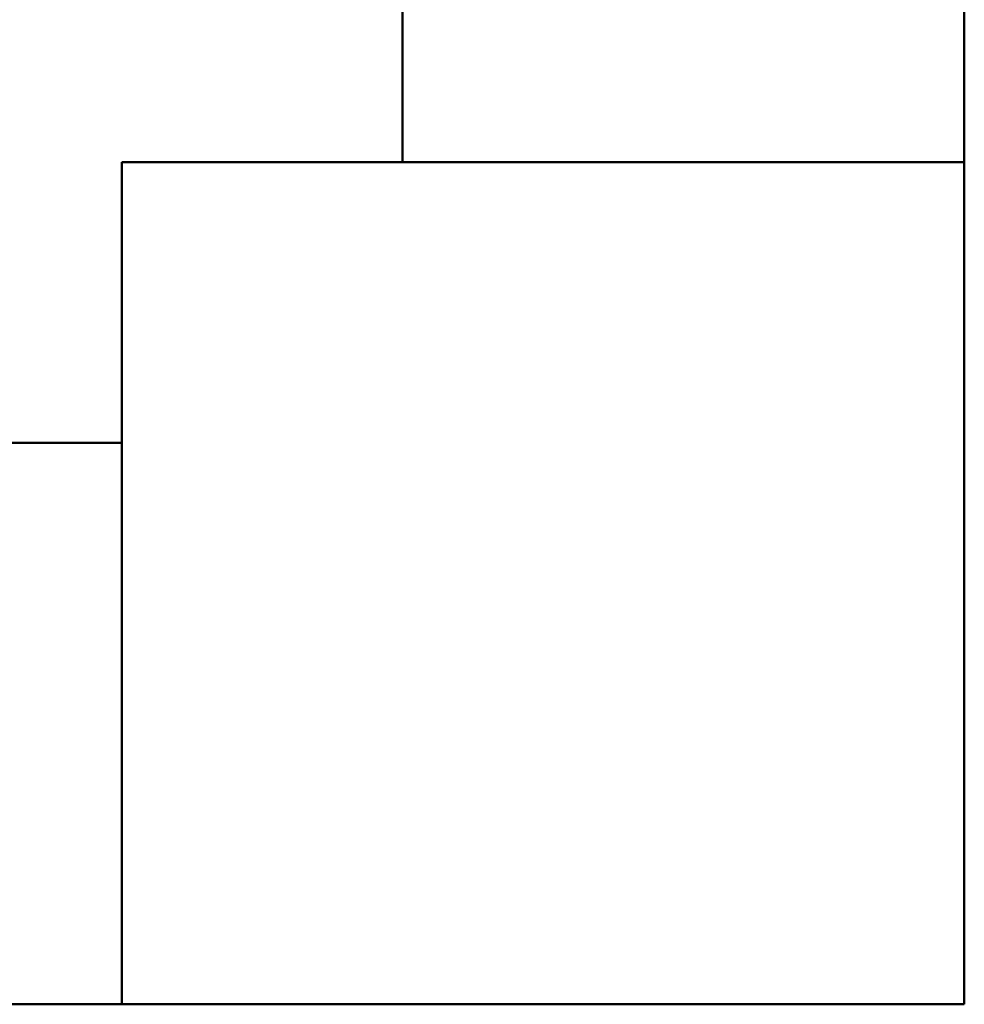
# Model space of a CAD drawing. Header units: millimetres. Extents: x 106 to 22495, y 2709 to 43185.
# Tile 43 of 76: x 18994 to 19330, y 35476 to 35827. Entities that reach past the tile are written whole.
import ezdxf

# ---------------------------------------------------------------- set-up
doc = ezdxf.new("R2010")
doc.units = ezdxf.units.MM
for name, color, linetype, lineweight in [('A-COLS-____-MCUT', 52, 'Continuous', 50), ('A-COLS-____-OTLN', 52, 'Continuous', 20), ('A-WALL-____-MCUT', 113, 'Continuous', 50), ('A-WALL-____-OTLN', 113, 'Continuous', 20)]:
    doc.layers.add(name, color=color, linetype=linetype, lineweight=lineweight)

# ---------------------------------------------------------------- blocks, each defined once
blk = doc.blocks.new('Прямая форма - 83 new-612025-В_Этаж 03_Вентиляция')
at = {"layer": 'A-COLS-____-MCUT', "color": 9}
for p, q in [((30210.28, 35775.83), (29910.28, 35775.83)), ((29910.28, 35775.83), (29910.28, 35475.83)), ((30210.28, 35475.83), (30210.28, 35775.83)), ((29910.28, 35475.83), (30210.28, 35475.83))]:
    blk.add_line(p, q, dxfattribs=at)
blk = doc.blocks.new('Прямая форма - CRE - 002-612026-В_Этаж 03_Вентиляция')
blk.add_blockref('Прямая форма - 83 new-612025-В_Этаж 03_Вентиляция', (-30060.28, -35625.83))
blk = doc.blocks.new('Прямая форма - CRE - 002-612028-В_Этаж 03_Вентиляция')
blk.add_blockref('Прямая форма - 83 new-612025-В_Этаж 03_Вентиляция', (-30060.28, -35625.83))
blk = doc.blocks.new('Прямая форма - 83 new-612732-В_Этаж 03_Вентиляция')
at = {"layer": 'A-WALL-____-MCUT', "color": 9}
for p, q in [((1107.43, 0), (300, 0)), ((300, 0), (300, -200)), ((300, -200), (1107.43, -200))]:
    blk.add_line(p, q, dxfattribs=at)
blk = doc.blocks.new('Прямая форма - SW - 007-612733-В_Этаж 03_Вентиляция')
blk.add_blockref('Прямая форма - 83 new-612732-В_Этаж 03_Вентиляция', (0, 0))
blk = doc.blocks.new('Прямая форма - 83 new-613603-В_Этаж 03_Вентиляция')
at = {"layer": 'A-WALL-____-MCUT', "color": 9}
for p, q in [((7000, 0), (5400, 0)), ((7000, -200), (7000, 0)), ((5400, -200), (7000, -200))]:
    blk.add_line(p, q, dxfattribs=at)
blk = doc.blocks.new('Прямая форма - SW - 006-613604-В_Этаж 03_Вентиляция')
blk.add_blockref('Прямая форма - 83 new-613603-В_Этаж 03_Вентиляция', (0, 0))
blk = doc.blocks.new('83 new_ifc_RVT-1-В_Этаж 03_Вентиляция')
at = {"layer": 'A-COLS-____-OTLN', "color": 253, "lineweight": 20}
for name in ['Прямая форма - CRE - 002-612026-В_Этаж 03_Вентиляция', 'Прямая форма - CRE - 002-612028-В_Этаж 03_Вентиляция']:
    blk.add_blockref(name, (30060.28, 35625.83), dxfattribs=at)
at = {"layer": 'A-WALL-____-OTLN', "color": 253, "lineweight": 20}
for name, p, rotation in [('Прямая форма - SW - 006-613604-В_Этаж 03_Вентиляция', (30210.28, 42775.83), 270), ('Прямая форма - SW - 007-612733-В_Этаж 03_Вентиляция', (30210.28, 35475.83), 180)]:
    blk.add_blockref(name, p, dxfattribs=dict(at, rotation=rotation))

msp = doc.modelspace()

# ---------------------------------------------------------------- block references
at = {"lineweight": 9}
msp.add_blockref('83 new_ifc_RVT-1-В_Этаж 03_Вентиляция', (-10880.44, 0), dxfattribs=at)

doc.saveas('drawing.dxf')
